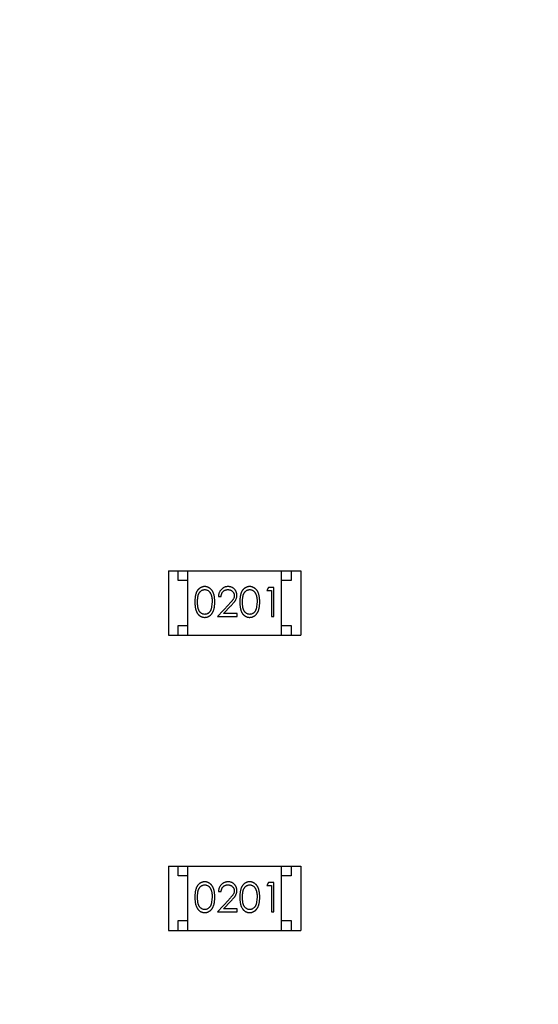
# Model space of a CAD drawing. Header units: millimetres. Extents: x -21 to 173, y -170 to -77.
# Tile 69 of 95: x 126.22 to 128.88, y -124.66 to -119.61. Entities that reach past the tile are written whole.
import ezdxf

# ---------------------------------------------------------------- set-up
doc = ezdxf.new("R2010")
doc.units = ezdxf.units.MM
doc.header["$LTSCALE"] = 1.21
doc.header["$MEASUREMENT"] = 0
doc.header["$PDMODE"] = 3
doc.header["$PDSIZE"] = 0.3125
doc.layers.get('0').update_dxf_attribs({"linetype": 'CONTINUOUS'})
doc.layers.get('DEFPOINTS').update_dxf_attribs({"linetype": 'CONTINUOUS'})
doc.layers.add('Dim', color=3, linetype='CONTINUOUS', lineweight=25)
doc.styles.get("Standard").update_dxf_attribs({"font": 'txt', "width": 0.8})
doc.dimstyles.get("Standard").update_dxf_attribs({"dimtxt": 0.15625, "dimasz": 0.1875, "dimexe": 0.125, "dimexo": 0.0625, "dimgap": 0.09, "dimtad": 0, "dimtih": 1, "dimtoh": 1, "dimzin": 4, "dimdsep": 46, "dimtxsty": 'STANDARD', "dimblk": '_FILLED', "dimblk1": '_FILLED', "dimblk2": '_FILLED', "dimcen": 0.09, "dimazin": 1, "dimtp": 0.01, "dimtm": 0.01, "dimtfac": 1, "dimtofl": 0, "dimtmove": 0, "dimatfit": 3, "dimldrblk": '_FILLED', "dimfxl": 1, "dimtolj": 1, "dimtzin": 4, "dimarcsym": 0})

# ---------------------------------------------------------------- blocks, each defined once
blk = doc.blocks.new('_FILLED')
at = {"color": 0, "linetype": 'ByBlock'}
blk.add_solid([(0, 0), (-1, 0.1667), (-1, -0.1667)], dxfattribs=at)
blk = doc.blocks.new('*D65')
at = {"layer": 'DEFPOINTS', "color": 0}
for p in [(105.5298, -92.6324), (171.1468, -92.6324), (151.3452, -159.3324)]:
    blk.add_point(p, dxfattribs=at)
at = {"layer": 'Dim', "color": 0, "lineweight": -2}
for p, q in [((105.5923, -92.6324), (171.2718, -92.6324)), ((171.1468, -95.1324), (171.1468, -122.059)), ((171.1468, -156.8324), (171.1468, -129.9057)), ((151.4077, -159.3324), (171.2718, -159.3324))]:
    blk.add_line(p, q, dxfattribs=at)
at = {"layer": 'Dim', "color": 0, "lineweight": -2, "xscale": 2.5, "yscale": 2.5, "zscale": 2.5}
for p, rotation in [((171.1468, -92.6324), 90), ((171.1468, -159.3324), 270)]:
    blk.add_blockref('_FILLED', p, dxfattribs=dict(at, rotation=rotation))
at = {"layer": 'Dim', "color": 0, "insert": (171.1468, -125.9824), "char_height": 2.5, "attachment_point": 5, "rotation": 90, "line_spacing_factor": 2.5}
blk.add_mtext('\\A1;66.70', dxfattribs=at)

msp = doc.modelspace()

# ---------------------------------------------------------------- linework, layer by layer
at = {"color": 7, "linetype": 'Continuous'}
for p, q in [((126.9825, -122.4384), (126.9825, -122.7684)), ((126.9825, -122.4384), (127.6625, -122.4384)), ((127.0325, -122.4884), (127.0325, -122.4384)), ((127.0825, -122.7684), (127.0825, -122.4384)), ((127.5625, -122.7684), (127.5625, -122.4384)), ((127.6125, -122.4384), (127.6125, -122.4884)), ((127.6625, -122.4384), (127.6625, -122.7684)), ((127.0825, -122.4884), (127.0325, -122.4884)), ((127.6125, -122.4884), (127.5625, -122.4884)), ((127.4965, -122.5231), (127.4877, -122.5385)), ((127.4877, -122.5385), (127.5108, -122.5385)), ((127.5243, -122.5231), (127.4965, -122.5231)), ((127.5108, -122.5385), (127.5108, -122.6731)), ((127.5243, -122.6731), (127.5243, -122.5231)), ((127.2397, -122.5693), (127.2531, -122.5693)), ((127.207, -122.5981), (127.2013, -122.6358)), ((127.2921, -122.611), (127.2339, -122.6731)), ((127.266, -122.6577), (127.3035, -122.6177)), ((127.4377, -122.5981), (127.4321, -122.6358)), ((127.2339, -122.6731), (127.3358, -122.6731)), ((127.3358, -122.6577), (127.266, -122.6577)), ((127.3358, -122.6731), (127.3358, -122.6577)), ((127.5108, -122.6731), (127.5243, -122.6731)), ((127.0325, -122.7684), (127.0325, -122.7184)), ((127.0325, -122.7184), (127.0825, -122.7184)), ((127.5625, -122.7184), (127.6125, -122.7184)), ((127.6125, -122.7184), (127.6125, -122.7684)), ((126.9825, -122.7684), (127.6625, -122.7684)), ((126.9825, -123.9524), (126.9825, -124.2824)), ((126.9825, -123.9524), (127.6625, -123.9524)), ((127.0325, -124.0024), (127.0325, -123.9524)), ((127.0825, -124.2824), (127.0825, -123.9524)), ((127.5625, -124.2824), (127.5625, -123.9524)), ((127.6125, -123.9524), (127.6125, -124.0024)), ((127.6625, -123.9524), (127.6625, -124.2824)), ((127.0825, -124.0024), (127.0325, -124.0024)), ((127.6125, -124.0024), (127.5625, -124.0024)), ((127.4965, -124.0371), (127.4877, -124.0525)), ((127.4877, -124.0525), (127.5108, -124.0525)), ((127.5243, -124.0371), (127.4965, -124.0371)), ((127.5108, -124.0525), (127.5108, -124.1871)), ((127.5243, -124.1871), (127.5243, -124.0371)), ((127.2397, -124.0833), (127.2531, -124.0833)), ((127.207, -124.1121), (127.2013, -124.1498)), ((127.2921, -124.125), (127.2339, -124.1871)), ((127.266, -124.1717), (127.3035, -124.1317)), ((127.4377, -124.1121), (127.4321, -124.1498)), ((127.2339, -124.1871), (127.3358, -124.1871)), ((127.3358, -124.1717), (127.266, -124.1717)), ((127.3358, -124.1871), (127.3358, -124.1717)), ((127.5108, -124.1871), (127.5243, -124.1871)), ((127.0325, -124.2824), (127.0325, -124.2324)), ((127.0325, -124.2324), (127.0825, -124.2324)), ((127.5625, -124.2324), (127.6125, -124.2324)), ((127.6125, -124.2324), (127.6125, -124.2824)), ((126.9825, -124.2824), (127.6625, -124.2824))]:
    msp.add_line(p, q, dxfattribs=at)
for points, knots in [([(127.1686, -122.5193), (127.1675, -122.5193), (127.1651, -122.5193), (127.1617, -122.5197), (127.1583, -122.5204), (127.155, -122.5213), (127.1518, -122.5225), (127.1487, -122.524), (127.1457, -122.5257), (127.1427, -122.5276), (127.1399, -122.5299), (127.1372, -122.5323), (127.1348, -122.535), (127.1324, -122.538), (127.1303, -122.5412), (127.1283, -122.5446), (127.1264, -122.5483), (127.1248, -122.5523), (127.1233, -122.5566), (127.122, -122.5613), (127.1209, -122.5664), (127.12, -122.572), (127.1193, -122.5779), (127.1188, -122.5843), (127.1185, -122.5911), (127.1185, -122.5958), (127.1185, -122.5982)], [0, 0, 0, 0, 0.033742, 0.066533, 0.099153, 0.13154, 0.164087, 0.196563, 0.229707, 0.263315, 0.297504, 0.331686, 0.366482, 0.4021, 0.438958, 0.476748, 0.515985, 0.556589, 0.599519, 0.645765, 0.695487, 0.748721, 0.805687, 0.866754, 0.931405, 1, 1, 1, 1]), ([(127.132, -122.5981), (127.132, -122.5961), (127.132, -122.5922), (127.1322, -122.5865), (127.1326, -122.5813), (127.1331, -122.5764), (127.1337, -122.5718), (127.1345, -122.5677), (127.1354, -122.5639), (127.1365, -122.5605), (127.1378, -122.5574), (127.1391, -122.5545), (127.1406, -122.5518), (127.1423, -122.5493), (127.144, -122.547), (127.1459, -122.5448), (127.1479, -122.5429), (127.1508, -122.5407), (127.1545, -122.5383), (127.1592, -122.5362), (127.1641, -122.5349), (127.1674, -122.5347), (127.1691, -122.5347)], [0, 0, 0, 0, 0.073302, 0.142286, 0.206253, 0.266017, 0.321612, 0.372532, 0.419497, 0.462398, 0.502825, 0.541489, 0.579034, 0.615143, 0.650298, 0.684912, 0.718701, 0.752189, 0.817245, 0.879117, 0.939613, 1, 1, 1, 1]), ([(127.2204, -122.5982), (127.2204, -122.5959), (127.2203, -122.5914), (127.2201, -122.5848), (127.2195, -122.5786), (127.2188, -122.5728), (127.2178, -122.5673), (127.2167, -122.5622), (127.2152, -122.5574), (127.2137, -122.553), (127.2118, -122.5489), (127.2099, -122.5451), (127.2078, -122.5415), (127.2056, -122.5382), (127.2031, -122.5352), (127.2006, -122.5324), (127.1979, -122.5299), (127.195, -122.5277), (127.192, -122.5257), (127.1889, -122.524), (127.1857, -122.5225), (127.1825, -122.5213), (127.1791, -122.5204), (127.1757, -122.5197), (127.1722, -122.5193), (127.1698, -122.5193), (127.1686, -122.5193)], [0, 0, 0, 0, 0.065278, 0.127205, 0.186168, 0.241675, 0.294115, 0.343609, 0.390387, 0.434463, 0.476646, 0.517002, 0.555936, 0.593716, 0.630057, 0.665601, 0.700745, 0.734917, 0.768681, 0.802087, 0.834849, 0.867433, 0.900138, 0.932806, 0.966212, 1, 1, 1, 1]), ([(127.1691, -122.5347), (127.1707, -122.5347), (127.174, -122.5349), (127.1789, -122.5362), (127.1835, -122.5383), (127.1873, -122.5406), (127.1902, -122.5429), (127.1922, -122.5449), (127.1942, -122.5472), (127.196, -122.5496), (127.1976, -122.5524), (127.1992, -122.5553), (127.2006, -122.5585), (127.202, -122.5619), (127.2031, -122.5656), (127.2042, -122.5695), (127.205, -122.5737), (127.2058, -122.5781), (127.2063, -122.5827), (127.2067, -122.5876), (127.2069, -122.5928), (127.2069, -122.5963), (127.207, -122.5981)], [0, 0, 0, 0, 0.059689, 0.119507, 0.181075, 0.246162, 0.279894, 0.314468, 0.350403, 0.387474, 0.426147, 0.466624, 0.508745, 0.553328, 0.600058, 0.649177, 0.700552, 0.754894, 0.811825, 0.871514, 0.934319, 1, 1, 1, 1]), ([(127.2886, -122.5193), (127.2869, -122.5193), (127.2836, -122.5194), (127.2788, -122.5201), (127.2741, -122.5212), (127.2697, -122.5227), (127.2655, -122.5247), (127.2615, -122.5271), (127.2577, -122.53), (127.2541, -122.5333), (127.2508, -122.5369), (127.248, -122.5408), (127.2455, -122.545), (127.2435, -122.5494), (127.2419, -122.554), (127.2407, -122.5589), (127.2399, -122.564), (127.2397, -122.5675), (127.2397, -122.5693)], [0, 0, 0, 0, 0.06445, 0.126725, 0.187421, 0.247417, 0.306749, 0.366595, 0.427749, 0.490235, 0.553031, 0.614805, 0.676505, 0.738096, 0.801021, 0.864897, 0.931209, 1, 1, 1, 1]), ([(127.2531, -122.5693), (127.2532, -122.5679), (127.2535, -122.5653), (127.2542, -122.5616), (127.2552, -122.558), (127.2564, -122.5547), (127.2579, -122.5516), (127.2597, -122.5487), (127.2617, -122.5461), (127.2639, -122.5437), (127.2664, -122.5416), (127.269, -122.5397), (127.2718, -122.5382), (127.2747, -122.5369), (127.2778, -122.5359), (127.281, -122.5352), (127.2844, -122.5348), (127.2867, -122.5347), (127.2879, -122.5347)], [0, 0, 0, 0, 0.073648, 0.143686, 0.210962, 0.275557, 0.338064, 0.399311, 0.4594, 0.51934, 0.579024, 0.637809, 0.695959, 0.754122, 0.813113, 0.873453, 0.935561, 1, 1, 1, 1]), ([(127.2879, -122.5347), (127.289, -122.5347), (127.2912, -122.5348), (127.2944, -122.5352), (127.2975, -122.5359), (127.3005, -122.5369), (127.3033, -122.5381), (127.306, -122.5397), (127.3086, -122.5415), (127.311, -122.5436), (127.3132, -122.5459), (127.3151, -122.5483), (127.3168, -122.5508), (127.3181, -122.5535), (127.3192, -122.5562), (127.3199, -122.5591), (127.3203, -122.562), (127.3204, -122.564), (127.3204, -122.5651)], [0, 0, 0, 0, 0.068027, 0.133505, 0.19695, 0.26027, 0.322741, 0.384982, 0.448465, 0.513424, 0.578224, 0.640011, 0.700094, 0.760067, 0.819012, 0.877878, 0.938035, 1, 1, 1, 1]), ([(127.3339, -122.5639), (127.3338, -122.5624), (127.3338, -122.5595), (127.3332, -122.5552), (127.3322, -122.551), (127.3308, -122.547), (127.329, -122.5431), (127.3269, -122.5394), (127.3243, -122.5359), (127.3214, -122.5325), (127.3182, -122.5294), (127.3146, -122.5267), (127.3109, -122.5244), (127.3069, -122.5225), (127.3027, -122.5211), (127.2982, -122.52), (127.2934, -122.5194), (127.2902, -122.5193), (127.2886, -122.5193)], [0, 0, 0, 0, 0.06271, 0.123347, 0.183401, 0.242828, 0.302097, 0.36242, 0.423725, 0.487032, 0.550491, 0.612709, 0.674265, 0.73617, 0.799211, 0.863483, 0.930525, 1, 1, 1, 1]), ([(127.3994, -122.5193), (127.3982, -122.5193), (127.3959, -122.5193), (127.3924, -122.5197), (127.3891, -122.5204), (127.3858, -122.5213), (127.3826, -122.5225), (127.3795, -122.524), (127.3764, -122.5257), (127.3735, -122.5276), (127.3707, -122.5299), (127.368, -122.5323), (127.3655, -122.535), (127.3632, -122.538), (127.3611, -122.5412), (127.359, -122.5446), (127.3572, -122.5483), (127.3555, -122.5523), (127.3541, -122.5566), (127.3528, -122.5613), (127.3517, -122.5664), (127.3508, -122.572), (127.3501, -122.5779), (127.3496, -122.5843), (127.3493, -122.5911), (127.3493, -122.5958), (127.3493, -122.5982)], [0, 0, 0, 0, 0.033742, 0.066533, 0.099153, 0.13154, 0.164087, 0.196563, 0.229707, 0.263315, 0.297504, 0.331686, 0.366482, 0.4021, 0.438958, 0.476748, 0.515985, 0.556589, 0.599519, 0.645765, 0.695487, 0.748721, 0.805687, 0.866754, 0.931405, 1, 1, 1, 1]), ([(127.3627, -122.5981), (127.3627, -122.5961), (127.3627, -122.5922), (127.363, -122.5865), (127.3633, -122.5813), (127.3639, -122.5764), (127.3645, -122.5718), (127.3653, -122.5677), (127.3662, -122.5639), (127.3673, -122.5605), (127.3685, -122.5574), (127.3699, -122.5545), (127.3714, -122.5518), (127.373, -122.5493), (127.3748, -122.547), (127.3767, -122.5448), (127.3787, -122.5429), (127.3815, -122.5407), (127.3853, -122.5383), (127.39, -122.5362), (127.3949, -122.5349), (127.3982, -122.5347), (127.3999, -122.5347)], [0, 0, 0, 0, 0.073302, 0.142286, 0.206253, 0.266017, 0.321612, 0.372532, 0.419497, 0.462398, 0.502825, 0.541489, 0.579034, 0.615143, 0.650298, 0.684912, 0.718701, 0.752189, 0.817245, 0.879117, 0.939613, 1, 1, 1, 1]), ([(127.4512, -122.5982), (127.4512, -122.5959), (127.4511, -122.5914), (127.4508, -122.5848), (127.4503, -122.5786), (127.4495, -122.5728), (127.4486, -122.5673), (127.4474, -122.5622), (127.446, -122.5574), (127.4444, -122.553), (127.4426, -122.5489), (127.4407, -122.5451), (127.4386, -122.5415), (127.4363, -122.5382), (127.4339, -122.5352), (127.4313, -122.5324), (127.4286, -122.5299), (127.4257, -122.5277), (127.4228, -122.5257), (127.4197, -122.524), (127.4165, -122.5225), (127.4132, -122.5213), (127.4099, -122.5204), (127.4065, -122.5197), (127.403, -122.5193), (127.4006, -122.5193), (127.3994, -122.5193)], [0, 0, 0, 0, 0.065278, 0.127205, 0.186168, 0.241675, 0.294115, 0.343609, 0.390387, 0.434463, 0.476646, 0.517002, 0.555936, 0.593716, 0.630057, 0.665601, 0.700745, 0.734917, 0.768681, 0.802087, 0.834849, 0.867433, 0.900138, 0.932806, 0.966212, 1, 1, 1, 1]), ([(127.3999, -122.5347), (127.4015, -122.5347), (127.4048, -122.5349), (127.4096, -122.5362), (127.4143, -122.5383), (127.4181, -122.5406), (127.4209, -122.5429), (127.423, -122.5449), (127.4249, -122.5472), (127.4267, -122.5496), (127.4284, -122.5524), (127.43, -122.5553), (127.4314, -122.5585), (127.4327, -122.5619), (127.4339, -122.5656), (127.435, -122.5695), (127.4358, -122.5737), (127.4365, -122.5781), (127.437, -122.5827), (127.4375, -122.5876), (127.4377, -122.5928), (127.4377, -122.5963), (127.4377, -122.5981)], [0, 0, 0, 0, 0.059689, 0.119507, 0.181075, 0.246162, 0.279894, 0.314468, 0.350403, 0.387474, 0.426147, 0.466624, 0.508745, 0.553328, 0.600058, 0.649177, 0.700552, 0.754894, 0.811825, 0.871514, 0.934319, 1, 1, 1, 1]), ([(127.3204, -122.5651), (127.3204, -122.5667), (127.3202, -122.5699), (127.3192, -122.5747), (127.3175, -122.5794), (127.3155, -122.5832), (127.3135, -122.5863), (127.3116, -122.589), (127.3092, -122.5919), (127.3066, -122.5952), (127.3035, -122.5987), (127.3, -122.6026), (127.2962, -122.6067), (127.2935, -122.6096), (127.2921, -122.611)], [0, 0, 0, 0, 0.088014, 0.174976, 0.2638, 0.355443, 0.406413, 0.465519, 0.533076, 0.609353, 0.693899, 0.787171, 0.889197, 1, 1, 1, 1]), ([(127.3035, -122.6177), (127.305, -122.6161), (127.3077, -122.6132), (127.3117, -122.6088), (127.3152, -122.6047), (127.3184, -122.6008), (127.3213, -122.5972), (127.3238, -122.5938), (127.3259, -122.5907), (127.3282, -122.5868), (127.3305, -122.5821), (127.3324, -122.5762), (127.3337, -122.5701), (127.3338, -122.566), (127.3339, -122.5639)], [0, 0, 0, 0, 0.09953, 0.192079, 0.277712, 0.357454, 0.429648, 0.495771, 0.555538, 0.608657, 0.707578, 0.804328, 0.901298, 1, 1, 1, 1]), ([(127.1185, -122.5982), (127.1185, -122.6006), (127.1185, -122.6052), (127.1188, -122.612), (127.1193, -122.6183), (127.1201, -122.6243), (127.121, -122.6298), (127.122, -122.635), (127.1233, -122.6397), (127.1249, -122.644), (127.1266, -122.648), (127.1284, -122.6517), (127.1304, -122.6552), (127.1326, -122.6584), (127.1349, -122.6614), (127.1374, -122.6641), (127.14, -122.6665), (127.1428, -122.6687), (127.1457, -122.6707), (127.1488, -122.6723), (127.1519, -122.6738), (127.1551, -122.6749), (127.1583, -122.6758), (127.1617, -122.6765), (127.1651, -122.6769), (127.1675, -122.677), (127.1686, -122.677)], [0, 0, 0, 0, 0.068113, 0.132564, 0.193427, 0.250218, 0.303569, 0.353576, 0.400235, 0.443586, 0.484619, 0.524292, 0.56238, 0.599049, 0.63494, 0.669782, 0.704009, 0.737842, 0.771098, 0.803896, 0.836415, 0.868639, 0.900715, 0.933378, 0.966213, 1, 1, 1, 1]), ([(127.1691, -122.6616), (127.1674, -122.6615), (127.1641, -122.6613), (127.1593, -122.66), (127.1545, -122.658), (127.1508, -122.6556), (127.1479, -122.6533), (127.1459, -122.6514), (127.144, -122.6492), (127.1422, -122.6469), (127.1406, -122.6444), (127.1391, -122.6417), (127.1377, -122.6388), (127.1365, -122.6357), (127.1354, -122.6323), (127.1345, -122.6285), (127.1337, -122.6243), (127.133, -122.6198), (127.1326, -122.6149), (127.1322, -122.6097), (127.132, -122.604), (127.132, -122.6001), (127.132, -122.5981)], [0, 0, 0, 0, 0.060034, 0.120278, 0.182348, 0.247919, 0.281641, 0.315701, 0.350322, 0.385703, 0.421819, 0.459196, 0.497866, 0.538301, 0.58121, 0.628183, 0.679403, 0.734699, 0.794074, 0.858416, 0.927049, 1, 1, 1, 1]), ([(127.1686, -122.677), (127.1698, -122.677), (127.1722, -122.6769), (127.1757, -122.6765), (127.1792, -122.6758), (127.1825, -122.6749), (127.1858, -122.6737), (127.189, -122.6722), (127.1921, -122.6705), (127.1951, -122.6685), (127.198, -122.6662), (127.2007, -122.6637), (127.2033, -122.6609), (127.2057, -122.6579), (127.208, -122.6546), (127.21, -122.651), (127.212, -122.6472), (127.2137, -122.6431), (127.2153, -122.6388), (127.2167, -122.634), (127.2178, -122.6289), (127.2188, -122.6235), (127.2195, -122.6177), (127.2201, -122.6115), (127.2203, -122.6049), (127.2204, -122.6005), (127.2204, -122.5982)], [0, 0, 0, 0, 0.033824, 0.067298, 0.10028, 0.133019, 0.165736, 0.198792, 0.232372, 0.266409, 0.301016, 0.336196, 0.371972, 0.408574, 0.446394, 0.485225, 0.525372, 0.567224, 0.611081, 0.65775, 0.70702, 0.759235, 0.814484, 0.873227, 0.934937, 1, 1, 1, 1]), ([(127.2013, -122.6358), (127.2009, -122.6369), (127.2001, -122.6389), (127.1988, -122.6419), (127.1973, -122.6446), (127.1957, -122.6471), (127.194, -122.6494), (127.1921, -122.6516), (127.1901, -122.6535), (127.1873, -122.6557), (127.1836, -122.6581), (127.1789, -122.6601), (127.1741, -122.6614), (127.1708, -122.6615), (127.1691, -122.6616)], [0, 0, 0, 0, 0.075949, 0.148549, 0.218996, 0.286119, 0.351826, 0.416074, 0.478265, 0.540325, 0.660405, 0.774606, 0.887187, 1, 1, 1, 1]), ([(127.3493, -122.5982), (127.3493, -122.6006), (127.3493, -122.6052), (127.3496, -122.612), (127.3501, -122.6183), (127.3508, -122.6243), (127.3517, -122.6298), (127.3528, -122.635), (127.3541, -122.6397), (127.3556, -122.644), (127.3573, -122.648), (127.3592, -122.6517), (127.3612, -122.6552), (127.3634, -122.6584), (127.3657, -122.6614), (127.3681, -122.6641), (127.3708, -122.6665), (127.3736, -122.6687), (127.3765, -122.6707), (127.3795, -122.6723), (127.3826, -122.6738), (127.3858, -122.6749), (127.3891, -122.6758), (127.3924, -122.6765), (127.3959, -122.6769), (127.3982, -122.677), (127.3994, -122.677)], [0, 0, 0, 0, 0.068113, 0.132564, 0.193427, 0.250218, 0.303569, 0.353576, 0.400235, 0.443586, 0.484619, 0.524292, 0.56238, 0.599049, 0.63494, 0.669782, 0.704009, 0.737842, 0.771098, 0.803896, 0.836415, 0.868639, 0.900715, 0.933378, 0.966213, 1, 1, 1, 1]), ([(127.3999, -122.6616), (127.3982, -122.6615), (127.3949, -122.6613), (127.39, -122.66), (127.3853, -122.658), (127.3815, -122.6556), (127.3787, -122.6533), (127.3766, -122.6514), (127.3747, -122.6492), (127.373, -122.6469), (127.3713, -122.6444), (127.3699, -122.6417), (127.3685, -122.6388), (127.3673, -122.6357), (127.3662, -122.6323), (127.3652, -122.6285), (127.3645, -122.6243), (127.3638, -122.6198), (127.3634, -122.6149), (127.363, -122.6097), (127.3627, -122.604), (127.3627, -122.6001), (127.3627, -122.5981)], [0, 0, 0, 0, 0.060034, 0.120278, 0.182348, 0.247919, 0.281641, 0.315701, 0.350322, 0.385703, 0.421819, 0.459196, 0.497866, 0.538301, 0.58121, 0.628183, 0.679403, 0.734699, 0.794074, 0.858416, 0.927049, 1, 1, 1, 1]), ([(127.3994, -122.677), (127.4006, -122.677), (127.403, -122.6769), (127.4065, -122.6765), (127.4099, -122.6758), (127.4133, -122.6749), (127.4165, -122.6737), (127.4197, -122.6722), (127.4228, -122.6705), (127.4258, -122.6685), (127.4287, -122.6662), (127.4315, -122.6637), (127.4341, -122.6609), (127.4365, -122.6579), (127.4387, -122.6546), (127.4408, -122.651), (127.4427, -122.6472), (127.4445, -122.6431), (127.4461, -122.6388), (127.4474, -122.634), (127.4486, -122.6289), (127.4496, -122.6235), (127.4503, -122.6177), (127.4508, -122.6115), (127.4511, -122.6049), (127.4512, -122.6005), (127.4512, -122.5982)], [0, 0, 0, 0, 0.033824, 0.067298, 0.10028, 0.133019, 0.165736, 0.198792, 0.232372, 0.266409, 0.301016, 0.336196, 0.371972, 0.408574, 0.446394, 0.485225, 0.525372, 0.567224, 0.611081, 0.65775, 0.70702, 0.759235, 0.814484, 0.873227, 0.934937, 1, 1, 1, 1]), ([(127.4321, -122.6358), (127.4317, -122.6369), (127.4309, -122.6389), (127.4296, -122.6419), (127.4281, -122.6446), (127.4265, -122.6471), (127.4248, -122.6494), (127.4229, -122.6516), (127.4209, -122.6535), (127.4181, -122.6557), (127.4144, -122.6581), (127.4097, -122.6601), (127.4048, -122.6614), (127.4015, -122.6615), (127.3999, -122.6616)], [0, 0, 0, 0, 0.075949, 0.148549, 0.218996, 0.286119, 0.351826, 0.416074, 0.478265, 0.540325, 0.660405, 0.774606, 0.887187, 1, 1, 1, 1]), ([(127.1686, -124.0333), (127.1675, -124.0333), (127.1651, -124.0333), (127.1617, -124.0337), (127.1583, -124.0344), (127.155, -124.0353), (127.1518, -124.0365), (127.1487, -124.038), (127.1457, -124.0397), (127.1427, -124.0416), (127.1399, -124.0439), (127.1372, -124.0463), (127.1348, -124.049), (127.1324, -124.052), (127.1303, -124.0552), (127.1283, -124.0586), (127.1264, -124.0623), (127.1248, -124.0663), (127.1233, -124.0706), (127.122, -124.0753), (127.1209, -124.0804), (127.12, -124.086), (127.1193, -124.0919), (127.1188, -124.0983), (127.1185, -124.1051), (127.1185, -124.1098), (127.1185, -124.1122)], [0, 0, 0, 0, 0.033742, 0.066533, 0.099153, 0.13154, 0.164087, 0.196563, 0.229707, 0.263315, 0.297504, 0.331686, 0.366482, 0.4021, 0.438958, 0.476748, 0.515985, 0.556589, 0.599519, 0.645765, 0.695487, 0.748721, 0.805687, 0.866754, 0.931405, 1, 1, 1, 1]), ([(127.132, -124.1121), (127.132, -124.1101), (127.132, -124.1062), (127.1322, -124.1005), (127.1326, -124.0953), (127.1331, -124.0904), (127.1337, -124.0858), (127.1345, -124.0817), (127.1354, -124.0779), (127.1365, -124.0745), (127.1378, -124.0714), (127.1391, -124.0685), (127.1406, -124.0658), (127.1423, -124.0633), (127.144, -124.061), (127.1459, -124.0588), (127.1479, -124.0569), (127.1508, -124.0547), (127.1545, -124.0523), (127.1592, -124.0502), (127.1641, -124.0489), (127.1674, -124.0487), (127.1691, -124.0487)], [0, 0, 0, 0, 0.073302, 0.142286, 0.206253, 0.266017, 0.321612, 0.372532, 0.419497, 0.462398, 0.502825, 0.541489, 0.579034, 0.615143, 0.650298, 0.684912, 0.718701, 0.752189, 0.817245, 0.879117, 0.939613, 1, 1, 1, 1]), ([(127.2204, -124.1122), (127.2204, -124.1099), (127.2203, -124.1054), (127.2201, -124.0988), (127.2195, -124.0926), (127.2188, -124.0868), (127.2178, -124.0813), (127.2167, -124.0762), (127.2152, -124.0714), (127.2137, -124.067), (127.2118, -124.0629), (127.2099, -124.0591), (127.2078, -124.0555), (127.2056, -124.0522), (127.2031, -124.0492), (127.2006, -124.0464), (127.1979, -124.0439), (127.195, -124.0417), (127.192, -124.0397), (127.1889, -124.038), (127.1857, -124.0365), (127.1825, -124.0353), (127.1791, -124.0344), (127.1757, -124.0337), (127.1722, -124.0333), (127.1698, -124.0333), (127.1686, -124.0333)], [0, 0, 0, 0, 0.065278, 0.127205, 0.186168, 0.241675, 0.294115, 0.343609, 0.390387, 0.434463, 0.476646, 0.517002, 0.555936, 0.593716, 0.630057, 0.665601, 0.700745, 0.734917, 0.768681, 0.802087, 0.834849, 0.867433, 0.900138, 0.932806, 0.966212, 1, 1, 1, 1]), ([(127.1691, -124.0487), (127.1707, -124.0487), (127.174, -124.0489), (127.1789, -124.0502), (127.1835, -124.0523), (127.1873, -124.0546), (127.1902, -124.0569), (127.1922, -124.0589), (127.1942, -124.0612), (127.196, -124.0636), (127.1976, -124.0664), (127.1992, -124.0693), (127.2006, -124.0725), (127.202, -124.0759), (127.2031, -124.0796), (127.2042, -124.0835), (127.205, -124.0877), (127.2058, -124.0921), (127.2063, -124.0967), (127.2067, -124.1016), (127.2069, -124.1068), (127.2069, -124.1103), (127.207, -124.1121)], [0, 0, 0, 0, 0.059689, 0.119507, 0.181075, 0.246162, 0.279894, 0.314468, 0.350403, 0.387474, 0.426147, 0.466624, 0.508745, 0.553328, 0.600058, 0.649177, 0.700552, 0.754894, 0.811825, 0.871514, 0.934319, 1, 1, 1, 1]), ([(127.2886, -124.0333), (127.2869, -124.0333), (127.2836, -124.0334), (127.2788, -124.0341), (127.2741, -124.0352), (127.2697, -124.0367), (127.2655, -124.0387), (127.2615, -124.0411), (127.2577, -124.044), (127.2541, -124.0473), (127.2508, -124.0509), (127.248, -124.0548), (127.2455, -124.059), (127.2435, -124.0634), (127.2419, -124.068), (127.2407, -124.0729), (127.2399, -124.078), (127.2397, -124.0815), (127.2397, -124.0833)], [0, 0, 0, 0, 0.06445, 0.126725, 0.187421, 0.247417, 0.306749, 0.366595, 0.427749, 0.490235, 0.553031, 0.614805, 0.676505, 0.738096, 0.801021, 0.864897, 0.931209, 1, 1, 1, 1]), ([(127.2531, -124.0833), (127.2532, -124.0819), (127.2535, -124.0793), (127.2542, -124.0756), (127.2552, -124.072), (127.2564, -124.0687), (127.2579, -124.0656), (127.2597, -124.0627), (127.2617, -124.0601), (127.2639, -124.0577), (127.2664, -124.0556), (127.269, -124.0537), (127.2718, -124.0522), (127.2747, -124.0509), (127.2778, -124.0499), (127.281, -124.0492), (127.2844, -124.0488), (127.2867, -124.0487), (127.2879, -124.0487)], [0, 0, 0, 0, 0.073648, 0.143686, 0.210962, 0.275557, 0.338064, 0.399311, 0.4594, 0.51934, 0.579024, 0.637809, 0.695959, 0.754122, 0.813113, 0.873453, 0.935561, 1, 1, 1, 1]), ([(127.2879, -124.0487), (127.289, -124.0487), (127.2912, -124.0488), (127.2944, -124.0492), (127.2975, -124.0499), (127.3005, -124.0509), (127.3033, -124.0521), (127.306, -124.0537), (127.3086, -124.0555), (127.311, -124.0576), (127.3132, -124.0599), (127.3151, -124.0623), (127.3168, -124.0648), (127.3181, -124.0675), (127.3192, -124.0702), (127.3199, -124.0731), (127.3203, -124.076), (127.3204, -124.078), (127.3204, -124.0791)], [0, 0, 0, 0, 0.068027, 0.133505, 0.19695, 0.26027, 0.322741, 0.384982, 0.448465, 0.513424, 0.578224, 0.640011, 0.700094, 0.760067, 0.819012, 0.877878, 0.938035, 1, 1, 1, 1]), ([(127.3339, -124.0779), (127.3338, -124.0764), (127.3338, -124.0735), (127.3332, -124.0692), (127.3322, -124.065), (127.3308, -124.061), (127.329, -124.0571), (127.3269, -124.0534), (127.3243, -124.0499), (127.3214, -124.0465), (127.3182, -124.0434), (127.3146, -124.0407), (127.3109, -124.0384), (127.3069, -124.0365), (127.3027, -124.0351), (127.2982, -124.034), (127.2934, -124.0334), (127.2902, -124.0333), (127.2886, -124.0333)], [0, 0, 0, 0, 0.06271, 0.123347, 0.183401, 0.242828, 0.302097, 0.36242, 0.423725, 0.487032, 0.550491, 0.612709, 0.674265, 0.73617, 0.799211, 0.863483, 0.930525, 1, 1, 1, 1]), ([(127.3994, -124.0333), (127.3982, -124.0333), (127.3959, -124.0333), (127.3924, -124.0337), (127.3891, -124.0344), (127.3858, -124.0353), (127.3826, -124.0365), (127.3795, -124.038), (127.3764, -124.0397), (127.3735, -124.0416), (127.3707, -124.0439), (127.368, -124.0463), (127.3655, -124.049), (127.3632, -124.052), (127.3611, -124.0552), (127.359, -124.0586), (127.3572, -124.0623), (127.3555, -124.0663), (127.3541, -124.0706), (127.3528, -124.0753), (127.3517, -124.0804), (127.3508, -124.086), (127.3501, -124.0919), (127.3496, -124.0983), (127.3493, -124.1051), (127.3493, -124.1098), (127.3493, -124.1122)], [0, 0, 0, 0, 0.033742, 0.066533, 0.099153, 0.13154, 0.164087, 0.196563, 0.229707, 0.263315, 0.297504, 0.331686, 0.366482, 0.4021, 0.438958, 0.476748, 0.515985, 0.556589, 0.599519, 0.645765, 0.695487, 0.748721, 0.805687, 0.866754, 0.931405, 1, 1, 1, 1]), ([(127.3627, -124.1121), (127.3627, -124.1101), (127.3627, -124.1062), (127.363, -124.1005), (127.3633, -124.0953), (127.3639, -124.0904), (127.3645, -124.0858), (127.3653, -124.0817), (127.3662, -124.0779), (127.3673, -124.0745), (127.3685, -124.0714), (127.3699, -124.0685), (127.3714, -124.0658), (127.373, -124.0633), (127.3748, -124.061), (127.3767, -124.0588), (127.3787, -124.0569), (127.3815, -124.0547), (127.3853, -124.0523), (127.39, -124.0502), (127.3949, -124.0489), (127.3982, -124.0487), (127.3999, -124.0487)], [0, 0, 0, 0, 0.073302, 0.142286, 0.206253, 0.266017, 0.321612, 0.372532, 0.419497, 0.462398, 0.502825, 0.541489, 0.579034, 0.615143, 0.650298, 0.684912, 0.718701, 0.752189, 0.817245, 0.879117, 0.939613, 1, 1, 1, 1]), ([(127.4512, -124.1122), (127.4512, -124.1099), (127.4511, -124.1054), (127.4508, -124.0988), (127.4503, -124.0926), (127.4495, -124.0868), (127.4486, -124.0813), (127.4474, -124.0762), (127.446, -124.0714), (127.4444, -124.067), (127.4426, -124.0629), (127.4407, -124.0591), (127.4386, -124.0555), (127.4363, -124.0522), (127.4339, -124.0492), (127.4313, -124.0464), (127.4286, -124.0439), (127.4257, -124.0417), (127.4228, -124.0397), (127.4197, -124.038), (127.4165, -124.0365), (127.4132, -124.0353), (127.4099, -124.0344), (127.4065, -124.0337), (127.403, -124.0333), (127.4006, -124.0333), (127.3994, -124.0333)], [0, 0, 0, 0, 0.065278, 0.127205, 0.186168, 0.241675, 0.294115, 0.343609, 0.390387, 0.434463, 0.476646, 0.517002, 0.555936, 0.593716, 0.630057, 0.665601, 0.700745, 0.734917, 0.768681, 0.802087, 0.834849, 0.867433, 0.900138, 0.932806, 0.966212, 1, 1, 1, 1]), ([(127.3999, -124.0487), (127.4015, -124.0487), (127.4048, -124.0489), (127.4096, -124.0502), (127.4143, -124.0523), (127.4181, -124.0546), (127.4209, -124.0569), (127.423, -124.0589), (127.4249, -124.0612), (127.4267, -124.0636), (127.4284, -124.0664), (127.43, -124.0693), (127.4314, -124.0725), (127.4327, -124.0759), (127.4339, -124.0796), (127.435, -124.0835), (127.4358, -124.0877), (127.4365, -124.0921), (127.437, -124.0967), (127.4375, -124.1016), (127.4377, -124.1068), (127.4377, -124.1103), (127.4377, -124.1121)], [0, 0, 0, 0, 0.059689, 0.119507, 0.181075, 0.246162, 0.279894, 0.314468, 0.350403, 0.387474, 0.426147, 0.466624, 0.508745, 0.553328, 0.600058, 0.649177, 0.700552, 0.754894, 0.811825, 0.871514, 0.934319, 1, 1, 1, 1]), ([(127.3204, -124.0791), (127.3204, -124.0807), (127.3202, -124.0839), (127.3192, -124.0887), (127.3175, -124.0934), (127.3155, -124.0972), (127.3135, -124.1003), (127.3116, -124.103), (127.3092, -124.1059), (127.3066, -124.1092), (127.3035, -124.1127), (127.3, -124.1166), (127.2962, -124.1207), (127.2935, -124.1236), (127.2921, -124.125)], [0, 0, 0, 0, 0.088014, 0.174976, 0.2638, 0.355443, 0.406413, 0.465519, 0.533076, 0.609353, 0.693899, 0.787171, 0.889197, 1, 1, 1, 1]), ([(127.3035, -124.1317), (127.305, -124.1301), (127.3077, -124.1272), (127.3117, -124.1228), (127.3152, -124.1187), (127.3184, -124.1148), (127.3213, -124.1112), (127.3238, -124.1078), (127.3259, -124.1047), (127.3282, -124.1008), (127.3305, -124.0961), (127.3324, -124.0902), (127.3337, -124.0841), (127.3338, -124.08), (127.3339, -124.0779)], [0, 0, 0, 0, 0.09953, 0.192079, 0.277712, 0.357454, 0.429648, 0.495771, 0.555538, 0.608657, 0.707578, 0.804328, 0.901298, 1, 1, 1, 1]), ([(127.1185, -124.1122), (127.1185, -124.1146), (127.1185, -124.1192), (127.1188, -124.126), (127.1193, -124.1323), (127.1201, -124.1383), (127.121, -124.1438), (127.122, -124.149), (127.1233, -124.1537), (127.1249, -124.158), (127.1266, -124.162), (127.1284, -124.1657), (127.1304, -124.1692), (127.1326, -124.1724), (127.1349, -124.1754), (127.1374, -124.1781), (127.14, -124.1805), (127.1428, -124.1827), (127.1457, -124.1847), (127.1488, -124.1863), (127.1519, -124.1878), (127.1551, -124.1889), (127.1583, -124.1898), (127.1617, -124.1905), (127.1651, -124.1909), (127.1675, -124.191), (127.1686, -124.191)], [0, 0, 0, 0, 0.068113, 0.132564, 0.193427, 0.250218, 0.303569, 0.353576, 0.400235, 0.443586, 0.484619, 0.524292, 0.56238, 0.599049, 0.63494, 0.669782, 0.704009, 0.737842, 0.771098, 0.803896, 0.836415, 0.868639, 0.900715, 0.933378, 0.966213, 1, 1, 1, 1]), ([(127.1691, -124.1756), (127.1674, -124.1755), (127.1641, -124.1753), (127.1593, -124.174), (127.1545, -124.172), (127.1508, -124.1696), (127.1479, -124.1673), (127.1459, -124.1654), (127.144, -124.1632), (127.1422, -124.1609), (127.1406, -124.1584), (127.1391, -124.1557), (127.1377, -124.1528), (127.1365, -124.1497), (127.1354, -124.1463), (127.1345, -124.1425), (127.1337, -124.1383), (127.133, -124.1338), (127.1326, -124.1289), (127.1322, -124.1237), (127.132, -124.118), (127.132, -124.1141), (127.132, -124.1121)], [0, 0, 0, 0, 0.060034, 0.120278, 0.182348, 0.247919, 0.281641, 0.315701, 0.350322, 0.385703, 0.421819, 0.459196, 0.497866, 0.538301, 0.58121, 0.628183, 0.679403, 0.734699, 0.794074, 0.858416, 0.927049, 1, 1, 1, 1]), ([(127.1686, -124.191), (127.1698, -124.191), (127.1722, -124.1909), (127.1757, -124.1905), (127.1792, -124.1898), (127.1825, -124.1889), (127.1858, -124.1877), (127.189, -124.1862), (127.1921, -124.1845), (127.1951, -124.1825), (127.198, -124.1802), (127.2007, -124.1777), (127.2033, -124.1749), (127.2057, -124.1719), (127.208, -124.1686), (127.21, -124.165), (127.212, -124.1612), (127.2137, -124.1571), (127.2153, -124.1528), (127.2167, -124.148), (127.2178, -124.1429), (127.2188, -124.1375), (127.2195, -124.1317), (127.2201, -124.1255), (127.2203, -124.1189), (127.2204, -124.1145), (127.2204, -124.1122)], [0, 0, 0, 0, 0.033824, 0.067298, 0.10028, 0.133019, 0.165736, 0.198792, 0.232372, 0.266409, 0.301016, 0.336196, 0.371972, 0.408574, 0.446394, 0.485225, 0.525372, 0.567224, 0.611081, 0.65775, 0.70702, 0.759235, 0.814484, 0.873227, 0.934937, 1, 1, 1, 1]), ([(127.2013, -124.1498), (127.2009, -124.1509), (127.2001, -124.1529), (127.1988, -124.1559), (127.1973, -124.1586), (127.1957, -124.1611), (127.194, -124.1634), (127.1921, -124.1656), (127.1901, -124.1675), (127.1873, -124.1697), (127.1836, -124.1721), (127.1789, -124.1741), (127.1741, -124.1754), (127.1708, -124.1755), (127.1691, -124.1756)], [0, 0, 0, 0, 0.075949, 0.148549, 0.218996, 0.286119, 0.351826, 0.416074, 0.478265, 0.540325, 0.660405, 0.774606, 0.887187, 1, 1, 1, 1]), ([(127.3493, -124.1122), (127.3493, -124.1146), (127.3493, -124.1192), (127.3496, -124.126), (127.3501, -124.1323), (127.3508, -124.1383), (127.3517, -124.1438), (127.3528, -124.149), (127.3541, -124.1537), (127.3556, -124.158), (127.3573, -124.162), (127.3592, -124.1657), (127.3612, -124.1692), (127.3634, -124.1724), (127.3657, -124.1754), (127.3681, -124.1781), (127.3708, -124.1805), (127.3736, -124.1827), (127.3765, -124.1847), (127.3795, -124.1863), (127.3826, -124.1878), (127.3858, -124.1889), (127.3891, -124.1898), (127.3924, -124.1905), (127.3959, -124.1909), (127.3982, -124.191), (127.3994, -124.191)], [0, 0, 0, 0, 0.068113, 0.132564, 0.193427, 0.250218, 0.303569, 0.353576, 0.400235, 0.443586, 0.484619, 0.524292, 0.56238, 0.599049, 0.63494, 0.669782, 0.704009, 0.737842, 0.771098, 0.803896, 0.836415, 0.868639, 0.900715, 0.933378, 0.966213, 1, 1, 1, 1]), ([(127.3999, -124.1756), (127.3982, -124.1755), (127.3949, -124.1753), (127.39, -124.174), (127.3853, -124.172), (127.3815, -124.1696), (127.3787, -124.1673), (127.3766, -124.1654), (127.3747, -124.1632), (127.373, -124.1609), (127.3713, -124.1584), (127.3699, -124.1557), (127.3685, -124.1528), (127.3673, -124.1497), (127.3662, -124.1463), (127.3652, -124.1425), (127.3645, -124.1383), (127.3638, -124.1338), (127.3634, -124.1289), (127.363, -124.1237), (127.3627, -124.118), (127.3627, -124.1141), (127.3627, -124.1121)], [0, 0, 0, 0, 0.060034, 0.120278, 0.182348, 0.247919, 0.281641, 0.315701, 0.350322, 0.385703, 0.421819, 0.459196, 0.497866, 0.538301, 0.58121, 0.628183, 0.679403, 0.734699, 0.794074, 0.858416, 0.927049, 1, 1, 1, 1]), ([(127.3994, -124.191), (127.4006, -124.191), (127.403, -124.1909), (127.4065, -124.1905), (127.4099, -124.1898), (127.4133, -124.1889), (127.4165, -124.1877), (127.4197, -124.1862), (127.4228, -124.1845), (127.4258, -124.1825), (127.4287, -124.1802), (127.4315, -124.1777), (127.4341, -124.1749), (127.4365, -124.1719), (127.4387, -124.1686), (127.4408, -124.165), (127.4427, -124.1612), (127.4445, -124.1571), (127.4461, -124.1528), (127.4474, -124.148), (127.4486, -124.1429), (127.4496, -124.1375), (127.4503, -124.1317), (127.4508, -124.1255), (127.4511, -124.1189), (127.4512, -124.1145), (127.4512, -124.1122)], [0, 0, 0, 0, 0.033824, 0.067298, 0.10028, 0.133019, 0.165736, 0.198792, 0.232372, 0.266409, 0.301016, 0.336196, 0.371972, 0.408574, 0.446394, 0.485225, 0.525372, 0.567224, 0.611081, 0.65775, 0.70702, 0.759235, 0.814484, 0.873227, 0.934937, 1, 1, 1, 1]), ([(127.4321, -124.1498), (127.4317, -124.1509), (127.4309, -124.1529), (127.4296, -124.1559), (127.4281, -124.1586), (127.4265, -124.1611), (127.4248, -124.1634), (127.4229, -124.1656), (127.4209, -124.1675), (127.4181, -124.1697), (127.4144, -124.1721), (127.4097, -124.1741), (127.4048, -124.1754), (127.4015, -124.1755), (127.3999, -124.1756)], [0, 0, 0, 0, 0.075949, 0.148549, 0.218996, 0.286119, 0.351826, 0.416074, 0.478265, 0.540325, 0.660405, 0.774606, 0.887187, 1, 1, 1, 1])]:
    msp.add_open_spline(points, degree=3, knots=knots, dxfattribs=at)

# ---------------------------------------------------------------- dimensions: what is measured, and where the dimension line sits
at = {"layer": 'Dim'}
dim = msp.add_linear_dim(base=(171.1468, -92.6324), p1=(151.3452, -159.3324), p2=(105.5298, -92.6324), angle=90, dimstyle='STANDARD', override={"dimtxt": 2.5, "dimasz": 2.5, "dimtih": 0, "dimtoh": 0, "dimzin": 0, "dimcen": 0.198, "dimadec": 0, "dimazin": 0, "dimtp": 0, "dimtm": 0, "dimtdec": 4, "dimtzin": 0}, dxfattribs=at)
dim.commit()
dim.dimension.update_dxf_attribs({"geometry": '*D65', "text_midpoint": (171.1468, -125.9824)})

doc.saveas('drawing.dxf')
